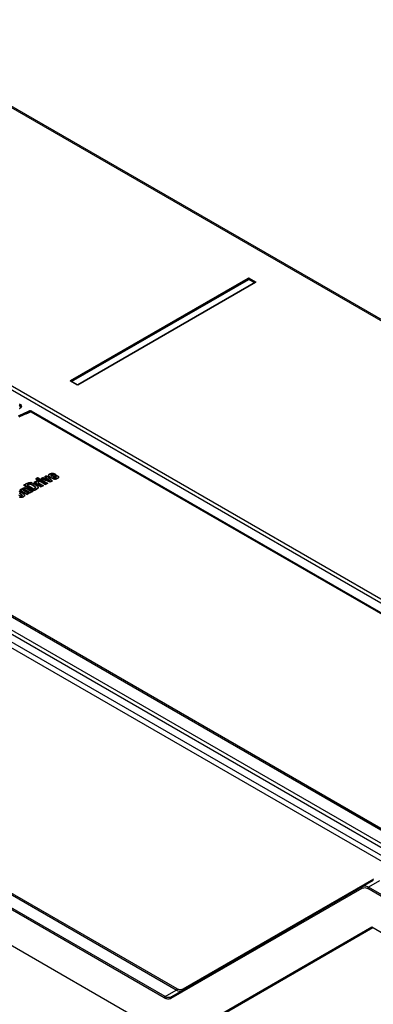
# Model space of a CAD drawing. Header units: inches. Extents: x 0 to 82.7, y 0 to 58.5.
# Tile 74 of 91: x 71.5 to 73.2, y 17 to 21.9. Entities that reach past the tile are written whole.
import ezdxf

# ---------------------------------------------------------------- set-up
doc = ezdxf.new("R2010")
doc.units = ezdxf.units.IN
doc.header["$LTSCALE"] = 4.547244
doc.header["$MEASUREMENT"] = 0
doc.layers.get('0').update_dxf_attribs({"linetype": 'CONTINUOUS'})

msp = doc.modelspace()

# ---------------------------------------------------------------- linework, layer by layer
at = {"color": 7, "linetype": 'CONTINUOUS'}
for p, q in [((70.6508, 21.9306), (75.7324, 18.9968)), ((75.7423, 18.9978), (70.6607, 21.9316)), ((69.4278, 21.2258), (74.6821, 18.1923)), ((69.4462, 21.2351), (74.7008, 18.2015)), ((71.7049, 20.1275), (72.5926, 20.64)), ((71.7063, 20.1254), (72.594, 20.6379)), ((71.7069, 20.1232), (72.594, 20.6353)), ((71.71, 20.122), (72.5953, 20.6331)), ((72.594, 20.6353), (72.594, 20.6379)), ((72.6246, 20.6162), (72.5953, 20.6331)), ((72.5967, 20.6353), (72.5967, 20.6379)), ((72.5967, 20.6379), (72.6283, 20.6196)), ((72.6277, 20.6174), (72.5967, 20.6353)), ((72.5981, 20.64), (72.6297, 20.6217)), ((68.3364, 20.5944), (73.418, 17.6606)), ((73.4515, 17.6795), (68.3696, 20.6135)), ((68.3882, 20.6256), (73.4736, 17.6896)), ((71.741, 20.1061), (72.6287, 20.6186)), ((72.6297, 20.6185), (71.742, 20.106)), ((72.6288, 20.6187), (72.6287, 20.6186)), ((73.4042, 17.6389), (68.3226, 20.5727)), ((71.7365, 20.106), (71.7049, 20.1243)), ((71.7059, 20.1244), (71.7058, 20.1244)), ((71.7375, 20.1061), (71.7059, 20.1244)), ((71.7374, 20.1062), (71.7375, 20.1061)), ((71.741, 20.1061), (71.7411, 20.1062)), ((71.4489, 20.0082), (71.4519, 20.0063)), ((71.4538, 19.9902), (71.4498, 19.988)), ((71.45, 20.0007), (71.4538, 19.9975)), ((71.4538, 19.9975), (71.4538, 19.9975)), ((71.4538, 19.9975), (71.4557, 19.9947)), ((71.4566, 19.9932), (71.4538, 19.9902)), ((71.4557, 19.9947), (71.456, 19.9925)), ((71.458, 19.9932), (71.4561, 19.9911)), ((71.4575, 19.9951), (71.4566, 19.9932)), ((71.4575, 19.9951), (71.4575, 19.9951)), ((71.5007, 19.9754), (71.5024, 19.9762)), ((71.5018, 19.9732), (71.5037, 19.974)), ((71.5051, 19.9705), (71.5034, 19.9698)), ((71.5053, 19.9702), (71.5035, 19.9694)), ((71.5035, 19.9694), (71.5053, 19.9702)), ((71.5037, 19.9713), (71.5037, 19.974)), ((71.5037, 19.9697), (71.5037, 19.9713)), ((71.5068, 19.9713), (71.5051, 19.9705)), ((71.5068, 19.9708), (71.5053, 19.9702)), ((71.5064, 19.9736), (74.326, 18.3457)), ((74.3184, 18.3479), (71.5068, 19.9713)), ((71.5068, 19.9708), (74.3184, 18.3475)), ((71.508, 19.9758), (74.3276, 18.3479)), ((71.5762, 19.6471), (71.5821, 19.6503)), ((71.5762, 19.6459), (71.5821, 19.649)), ((71.5762, 19.6471), (71.5762, 19.6455)), ((71.5866, 19.6388), (71.5762, 19.6471)), ((71.5788, 19.6438), (71.5762, 19.6459)), ((71.5844, 19.6394), (71.5788, 19.6438)), ((71.5821, 19.6503), (71.5851, 19.6517)), ((71.5821, 19.649), (71.5851, 19.6505)), ((71.5851, 19.6505), (71.5884, 19.6475)), ((71.5884, 19.6475), (71.5892, 19.6468)), ((71.5891, 19.6481), (71.5899, 19.6474)), ((71.5892, 19.6468), (71.5944, 19.6421)), ((71.5944, 19.6433), (71.5956, 19.6421)), ((71.5946, 19.6528), (71.5945, 19.654)), ((71.5946, 19.654), (71.5946, 19.6524)), ((71.5956, 19.6512), (71.5946, 19.6528)), ((71.5956, 19.6496), (71.5946, 19.6512)), ((71.5951, 19.655), (71.5961, 19.6556)), ((71.5956, 19.6512), (71.5956, 19.6496)), ((71.5961, 19.6506), (71.5956, 19.6512)), ((71.5981, 19.6477), (71.5956, 19.65)), ((71.5981, 19.6489), (71.5961, 19.6506)), ((71.6013, 19.645), (71.598, 19.6473)), ((71.6014, 19.6466), (71.5981, 19.6489)), ((71.6015, 19.6454), (71.5981, 19.6477)), ((71.601, 19.661), (71.6037, 19.6623)), ((71.6011, 19.6598), (71.6037, 19.6611)), ((71.6053, 19.6442), (71.6014, 19.6466)), ((71.6053, 19.6442), (71.6053, 19.6426)), ((71.606, 19.6553), (71.6059, 19.6544)), ((71.6059, 19.6544), (71.6059, 19.6528)), ((71.6059, 19.6544), (71.6067, 19.6532)), ((71.606, 19.6541), (71.6059, 19.6532)), ((71.6059, 19.6532), (71.6068, 19.652)), ((71.6067, 19.6631), (71.6094, 19.6631)), ((71.6067, 19.6619), (71.6086, 19.6619)), ((71.6067, 19.6532), (71.6082, 19.652)), ((71.6068, 19.652), (71.6084, 19.6508)), ((71.6089, 19.6573), (71.6076, 19.6568)), ((71.6076, 19.6568), (71.6076, 19.6552)), ((71.6089, 19.6561), (71.6076, 19.6556)), ((71.6089, 19.6557), (71.6076, 19.6552)), ((71.6107, 19.6505), (71.6134, 19.652)), ((71.6107, 19.6493), (71.6134, 19.6507)), ((71.6118, 19.6576), (71.6118, 19.656)), ((71.6139, 19.6559), (71.6121, 19.6559)), ((71.6138, 19.6571), (71.6123, 19.657)), ((71.6138, 19.6555), (71.6123, 19.6554)), ((71.6134, 19.652), (71.6161, 19.6534)), ((71.6134, 19.6507), (71.6161, 19.6521)), ((71.6176, 19.6553), (71.6159, 19.6564)), ((71.6176, 19.6541), (71.6159, 19.6552)), ((71.6161, 19.6521), (71.618, 19.653)), ((71.617, 19.6469), (71.6225, 19.6498)), ((71.6179, 19.6462), (71.617, 19.6457)), ((71.6176, 19.6553), (71.6176, 19.6537)), ((71.6188, 19.6547), (71.6176, 19.6553)), ((71.6188, 19.6535), (71.6176, 19.6541)), ((71.6194, 19.647), (71.6179, 19.6462)), ((71.618, 19.653), (71.6188, 19.6535)), ((71.6211, 19.6474), (71.6181, 19.6459)), ((71.62, 19.6625), (71.6183, 19.663)), ((71.6187, 19.6447), (71.6214, 19.643)), ((71.6209, 19.6477), (71.6194, 19.647)), ((71.6236, 19.661), (71.62, 19.6625)), ((71.6226, 19.6486), (71.6209, 19.6477)), ((71.6225, 19.6482), (71.6211, 19.6474)), ((71.6225, 19.6498), (71.6267, 19.6519)), ((71.6281, 19.651), (71.6225, 19.6482)), ((71.6281, 19.6514), (71.6226, 19.6486)), ((71.6267, 19.6519), (71.6281, 19.6526)), ((71.6274, 19.6578), (71.632, 19.6553)), ((71.6318, 19.6533), (71.6281, 19.6514)), ((71.6281, 19.6526), (71.6292, 19.6532)), ((71.632, 19.653), (71.6281, 19.651)), ((71.6291, 19.6487), (71.632, 19.6502)), ((71.6291, 19.6487), (71.6291, 19.6471)), ((71.6304, 19.648), (71.6291, 19.6487)), ((71.6291, 19.6471), (71.6304, 19.6464)), ((71.6292, 19.6532), (71.6313, 19.6542)), ((71.6292, 19.6475), (71.632, 19.649)), ((71.6304, 19.6468), (71.6292, 19.6475)), ((71.6304, 19.6464), (71.6304, 19.648)), ((71.6318, 19.6471), (71.6304, 19.648)), ((71.6323, 19.6455), (71.6304, 19.6468)), ((71.6321, 19.6453), (71.6304, 19.6464)), ((71.6305, 19.6422), (71.632, 19.6427)), ((71.6313, 19.6542), (71.6322, 19.6547)), ((71.6337, 19.6543), (71.6318, 19.6533)), ((71.6319, 19.6565), (71.6337, 19.6555)), ((71.632, 19.6553), (71.6337, 19.6543)), ((71.6337, 19.6539), (71.632, 19.653)), ((71.632, 19.6502), (71.6349, 19.6517)), ((71.632, 19.649), (71.634, 19.65)), ((71.632, 19.6427), (71.6328, 19.6433)), ((71.6322, 19.6547), (71.6337, 19.6555)), ((71.6337, 19.6555), (71.6337, 19.6539)), ((71.634, 19.65), (71.6349, 19.6504)), ((71.6349, 19.6517), (71.6378, 19.6531)), ((71.6349, 19.6504), (71.636, 19.651)), ((71.636, 19.651), (71.6378, 19.6519)), ((71.6378, 19.6531), (71.639, 19.6523)), ((71.6378, 19.6519), (71.639, 19.6512)), ((71.639, 19.6523), (71.6424, 19.6499)), ((71.639, 19.6512), (71.6424, 19.6487)), ((71.6447, 19.6462), (71.6452, 19.6449)), ((71.6452, 19.6449), (71.6454, 19.6438)), ((71.6453, 19.645), (71.6453, 19.6434)), ((71.4719, 19.6053), (71.4801, 19.6098)), ((71.4719, 19.6041), (71.4801, 19.6085)), ((71.4719, 19.6053), (71.4719, 19.6037)), ((71.5206, 19.5771), (71.4719, 19.6053)), ((71.5206, 19.5759), (71.4719, 19.6041)), ((71.4719, 19.6037), (71.5206, 19.5755)), ((71.4801, 19.6098), (71.4841, 19.6119)), ((71.4801, 19.6085), (71.4841, 19.6107)), ((71.4841, 19.6119), (71.4889, 19.6143)), ((71.4841, 19.6107), (71.4889, 19.6131)), ((71.4889, 19.6143), (71.4937, 19.6162)), ((71.4889, 19.6131), (71.4937, 19.615)), ((71.49, 19.6066), (71.4889, 19.606)), ((71.4889, 19.606), (71.5224, 19.5867)), ((71.4901, 19.6054), (71.489, 19.6048)), ((71.489, 19.6048), (71.5224, 19.5855)), ((71.4923, 19.6078), (71.49, 19.6066)), ((71.4923, 19.6062), (71.49, 19.605)), ((71.4923, 19.6066), (71.4901, 19.6054)), ((71.4923, 19.6062), (71.4923, 19.6078)), ((71.4973, 19.6088), (71.4948, 19.6078)), ((71.4975, 19.6085), (71.495, 19.6075)), ((71.4973, 19.6095), (71.4985, 19.6092)), ((71.4999, 19.6092), (71.4973, 19.6088)), ((71.4999, 19.6088), (71.4975, 19.6085)), ((71.4999, 19.6104), (71.4999, 19.6088)), ((71.5021, 19.6103), (71.5004, 19.61)), ((71.5021, 19.6091), (71.5004, 19.6088)), ((71.5021, 19.6087), (71.5004, 19.6083)), ((71.5067, 19.609), (71.5067, 19.6074)), ((71.5101, 19.606), (71.5067, 19.6074)), ((71.5101, 19.6076), (71.508, 19.6085)), ((71.5135, 19.6058), (71.5101, 19.6076)), ((71.5135, 19.6046), (71.5101, 19.6063)), ((71.5168, 19.6023), (71.5101, 19.606)), ((71.5108, 19.6163), (71.516, 19.6143)), ((71.516, 19.6143), (71.5217, 19.6115)), ((71.516, 19.6131), (71.5212, 19.6106)), ((71.5168, 19.604), (71.5168, 19.6023)), ((71.5268, 19.5976), (71.5204, 19.6018)), ((71.5238, 19.5985), (71.5204, 19.6006)), ((71.5227, 19.6189), (71.5282, 19.6219)), ((71.5227, 19.6177), (71.5282, 19.6206)), ((71.5227, 19.6189), (71.5227, 19.6173)), ((71.559, 19.5979), (71.5227, 19.6189)), ((71.559, 19.5967), (71.5227, 19.6177)), ((71.5227, 19.6173), (71.559, 19.5963)), ((71.5237, 19.5981), (71.5268, 19.596)), ((71.5268, 19.5976), (71.5268, 19.596)), ((71.5282, 19.6219), (71.5309, 19.6233)), ((71.5309, 19.6233), (71.5365, 19.62)), ((71.5309, 19.6221), (71.5365, 19.6188)), ((71.5322, 19.6372), (71.5322, 19.6356)), ((71.5402, 19.6326), (71.5322, 19.6372)), ((71.5322, 19.636), (71.5334, 19.6367)), ((71.5402, 19.6314), (71.5322, 19.636)), ((71.5322, 19.6356), (71.5402, 19.631)), ((71.5334, 19.6367), (71.5351, 19.6376)), ((71.5336, 19.638), (71.538, 19.6403)), ((71.535, 19.6241), (71.535, 19.6225)), ((71.5351, 19.6232), (71.535, 19.6241)), ((71.5351, 19.6376), (71.538, 19.6391)), ((71.5356, 19.6248), (71.5361, 19.6255)), ((71.5365, 19.6188), (71.5356, 19.6205)), ((71.5361, 19.6255), (71.5375, 19.6266)), ((71.5367, 19.6273), (71.5374, 19.6278)), ((71.5374, 19.6278), (71.5384, 19.6284)), ((71.5375, 19.6266), (71.5384, 19.6272)), ((71.538, 19.6391), (71.5392, 19.6397)), ((71.5384, 19.6284), (71.5483, 19.6227)), ((71.5384, 19.6272), (71.5483, 19.6215)), ((71.5392, 19.6397), (71.5409, 19.6406)), ((71.5402, 19.6326), (71.5402, 19.631)), ((71.5422, 19.6325), (71.5402, 19.6314)), ((71.5409, 19.6418), (71.5489, 19.6372)), ((71.5409, 19.6406), (71.5489, 19.636)), ((71.5431, 19.6329), (71.5422, 19.6325)), ((71.5429, 19.5955), (71.5432, 19.5944)), ((71.5477, 19.6366), (71.5431, 19.6341)), ((71.5433, 19.5919), (71.5433, 19.5935)), ((71.5437, 19.6182), (71.5437, 19.6166)), ((71.5441, 19.6171), (71.5437, 19.6182)), ((71.5442, 19.6303), (71.547, 19.6319)), ((71.5442, 19.6291), (71.5471, 19.6307)), ((71.5442, 19.6303), (71.5442, 19.6287)), ((71.5805, 19.6093), (71.5442, 19.6303)), ((71.5805, 19.6081), (71.5442, 19.6291)), ((71.5442, 19.6287), (71.5805, 19.6077)), ((71.5442, 19.6177), (71.5446, 19.6173)), ((71.5472, 19.6205), (71.545, 19.6192)), ((71.545, 19.6151), (71.5476, 19.6131)), ((71.547, 19.6219), (71.5451, 19.6208)), ((71.547, 19.6207), (71.5451, 19.6196)), ((71.547, 19.6319), (71.5501, 19.6335)), ((71.5483, 19.6227), (71.547, 19.6219)), ((71.547, 19.6219), (71.547, 19.6203)), ((71.5483, 19.6215), (71.547, 19.6207)), ((71.5483, 19.6211), (71.5472, 19.6205)), ((71.5476, 19.6131), (71.5508, 19.611)), ((71.5483, 19.6227), (71.5483, 19.6211)), ((71.5489, 19.6372), (71.5489, 19.6356)), ((71.5501, 19.6335), (71.5528, 19.6349)), ((71.5507, 19.6326), (71.5528, 19.6337)), ((71.5508, 19.6122), (71.5677, 19.6025)), ((71.5508, 19.611), (71.5677, 19.6013)), ((71.5528, 19.6349), (71.5892, 19.6139)), ((71.5528, 19.6337), (71.5892, 19.6127)), ((71.5576, 19.6374), (71.5606, 19.6389)), ((71.5576, 19.6362), (71.5606, 19.6378)), ((71.5576, 19.6374), (71.5576, 19.6358)), ((71.559, 19.6369), (71.5576, 19.6374)), ((71.5637, 19.634), (71.5576, 19.6362)), ((71.5619, 19.5994), (71.559, 19.5979)), ((71.559, 19.5979), (71.559, 19.5963)), ((71.5606, 19.6389), (71.5636, 19.6406)), ((71.5606, 19.6378), (71.5637, 19.6394)), ((71.5666, 19.6019), (71.5619, 19.5994)), ((71.5636, 19.6406), (71.5666, 19.6421)), ((71.5637, 19.6394), (71.5667, 19.6409)), ((71.5726, 19.6307), (71.5637, 19.634)), ((71.5667, 19.6409), (71.5725, 19.6385)), ((71.5677, 19.6025), (71.5677, 19.6009)), ((71.5725, 19.6385), (71.578, 19.636)), ((71.5876, 19.6252), (71.5726, 19.6307)), ((71.578, 19.6372), (71.5793, 19.6367)), ((71.578, 19.636), (71.5879, 19.6318)), ((71.5834, 19.6108), (71.5805, 19.6093)), ((71.5805, 19.6093), (71.5805, 19.6077)), ((71.588, 19.6133), (71.5834, 19.6108)), ((71.586, 19.638), (71.5844, 19.6394)), ((71.5844, 19.6389), (71.5858, 19.6378)), ((71.5926, 19.6328), (71.586, 19.638)), ((71.593, 19.6232), (71.5876, 19.6252)), ((71.5879, 19.6318), (71.5894, 19.6312)), ((71.5883, 19.6328), (71.5894, 19.6324)), ((71.5892, 19.6139), (71.5892, 19.6123)), ((71.5894, 19.6312), (71.5985, 19.6272)), ((71.596, 19.6313), (71.5926, 19.634)), ((71.5954, 19.6306), (71.5926, 19.6328)), ((71.5926, 19.6324), (71.5952, 19.6303)), ((71.6026, 19.6197), (71.593, 19.6232)), ((71.5944, 19.6421), (71.5951, 19.6414)), ((71.5951, 19.6414), (71.5996, 19.6372)), ((71.5975, 19.6289), (71.5954, 19.6306)), ((71.5975, 19.6289), (71.6008, 19.6275)), ((71.6008, 19.6263), (71.5975, 19.6289)), ((71.5985, 19.6272), (71.6008, 19.6263)), ((71.5996, 19.6372), (71.6036, 19.6336)), ((71.6037, 19.6215), (71.6025, 19.6209)), ((71.6025, 19.6209), (71.6025, 19.6193)), ((71.604, 19.6201), (71.6025, 19.6193)), ((71.6038, 19.6204), (71.6026, 19.6197)), ((71.6036, 19.6336), (71.6051, 19.6322)), ((71.606, 19.6226), (71.6037, 19.6215)), ((71.606, 19.6215), (71.6038, 19.6204)), ((71.606, 19.6211), (71.604, 19.6201)), ((71.6051, 19.6322), (71.6093, 19.6284)), ((71.6129, 19.6263), (71.606, 19.6226)), ((71.6129, 19.6251), (71.606, 19.6215)), ((71.6129, 19.6247), (71.606, 19.6211)), ((71.6093, 19.6284), (71.6101, 19.6276)), ((71.6101, 19.6276), (71.6129, 19.6251)), ((71.6105, 19.6285), (71.6129, 19.6263)), ((71.6168, 19.6368), (71.611, 19.6395)), ((71.6129, 19.6263), (71.6129, 19.6247)), ((71.6209, 19.6353), (71.6168, 19.6368)), ((71.6209, 19.6369), (71.6251, 19.6359)), ((71.6251, 19.6343), (71.6209, 19.6353)), ((71.6243, 19.6418), (71.6271, 19.6415)), ((71.6251, 19.6359), (71.6251, 19.6343)), ((71.6273, 19.6358), (71.6251, 19.6359)), ((71.6274, 19.6342), (71.6251, 19.6343)), ((71.6306, 19.636), (71.6273, 19.6358)), ((71.63, 19.6347), (71.6273, 19.6346)), ((71.6306, 19.6344), (71.6274, 19.6342)), ((71.6305, 19.641), (71.632, 19.6415)), ((71.6396, 19.6374), (71.635, 19.6355)), ((71.6427, 19.6409), (71.6396, 19.639)), ((71.6427, 19.6397), (71.6396, 19.6378)), ((71.6426, 19.6393), (71.6396, 19.6374)), ((71.6396, 19.639), (71.6396, 19.6374)), ((71.4458, 19.5562), (71.4515, 19.553)), ((71.4526, 19.5709), (71.4482, 19.5724)), ((71.4546, 19.5607), (71.4497, 19.5635)), ((71.4546, 19.5595), (71.4497, 19.5623)), ((71.4546, 19.5591), (71.4497, 19.5619)), ((71.4497, 19.5528), (71.4533, 19.5509)), ((71.4514, 19.58), (71.4514, 19.5784)), ((71.4878, 19.559), (71.4514, 19.58)), ((71.4514, 19.5784), (71.4878, 19.5574)), ((71.4515, 19.5788), (71.4542, 19.5803)), ((71.4878, 19.5578), (71.4515, 19.5788)), ((71.4515, 19.553), (71.454, 19.5518)), ((71.4521, 19.5699), (71.4566, 19.5679)), ((71.4533, 19.5509), (71.4571, 19.5495)), ((71.454, 19.5518), (71.4571, 19.5507)), ((71.4542, 19.5803), (71.4569, 19.5819)), ((71.4546, 19.5591), (71.4546, 19.5607)), ((71.4546, 19.5607), (71.4584, 19.5584)), ((71.4582, 19.5573), (71.4546, 19.5595)), ((71.4573, 19.5575), (71.4546, 19.5591)), ((71.4613, 19.5553), (71.4582, 19.5573)), ((71.4584, 19.5584), (71.4616, 19.5565)), ((71.4597, 19.5846), (71.4631, 19.5826)), ((71.4597, 19.5834), (71.4631, 19.5814)), ((71.4632, 19.5449), (71.4599, 19.5441)), ((71.4599, 19.5441), (71.4599, 19.5425)), ((71.4605, 19.5509), (71.462, 19.5514)), ((71.4605, 19.5497), (71.462, 19.5502)), ((71.4636, 19.5532), (71.4613, 19.5553)), ((71.4627, 19.5538), (71.4613, 19.5549)), ((71.4616, 19.5565), (71.4627, 19.5556)), ((71.462, 19.5514), (71.4632, 19.5524)), ((71.4627, 19.5556), (71.4636, 19.5544)), ((71.463, 19.5836), (71.4633, 19.5855)), ((71.4631, 19.5826), (71.463, 19.5836)), ((71.463, 19.5836), (71.463, 19.582)), ((71.4632, 19.5524), (71.4638, 19.5536)), ((71.4664, 19.5462), (71.4632, 19.5449)), ((71.4664, 19.545), (71.4632, 19.5437)), ((71.4664, 19.5445), (71.4632, 19.5433)), ((71.4636, 19.5544), (71.4636, 19.5528)), ((71.4639, 19.5536), (71.4636, 19.5544)), ((71.4646, 19.5867), (71.4658, 19.5878)), ((71.4653, 19.5885), (71.467, 19.5897)), ((71.4658, 19.5878), (71.467, 19.5885)), ((71.4696, 19.5477), (71.4664, 19.5462)), ((71.4696, 19.5461), (71.4664, 19.5445)), ((71.467, 19.5897), (71.4693, 19.5908)), ((71.467, 19.5885), (71.4693, 19.5896)), ((71.4687, 19.5822), (71.4685, 19.5813)), ((71.4685, 19.5813), (71.4685, 19.5797)), ((71.4687, 19.581), (71.4685, 19.5801)), ((71.4685, 19.5801), (71.4693, 19.5787)), ((71.4693, 19.5787), (71.471, 19.5774)), ((71.4696, 19.5477), (71.4696, 19.5461)), ((71.4699, 19.5601), (71.4731, 19.5574)), ((71.4711, 19.584), (71.4701, 19.5836)), ((71.4701, 19.5836), (71.4701, 19.582)), ((71.472, 19.583), (71.4701, 19.5824)), ((71.472, 19.5826), (71.4701, 19.582)), ((71.4702, 19.5801), (71.4706, 19.5804)), ((71.4733, 19.5772), (71.4711, 19.5782)), ((71.4741, 19.5831), (71.472, 19.583)), ((71.4742, 19.5827), (71.472, 19.5826)), ((71.4733, 19.5772), (71.4964, 19.5638)), ((71.4733, 19.576), (71.4964, 19.5626)), ((71.4751, 19.5548), (71.4755, 19.5539)), ((71.4755, 19.5551), (71.4756, 19.5545)), ((71.4755, 19.5528), (71.4755, 19.5545)), ((71.4782, 19.5828), (71.4769, 19.5835)), ((71.4782, 19.5828), (71.4782, 19.5812)), ((71.4806, 19.5814), (71.4782, 19.5828)), ((71.4806, 19.5802), (71.4782, 19.5816)), ((71.4806, 19.5798), (71.4782, 19.5812)), ((71.4824, 19.5898), (71.4786, 19.5912)), ((71.4789, 19.5898), (71.4828, 19.5885)), ((71.4806, 19.5814), (71.4806, 19.5798)), ((71.5039, 19.568), (71.4806, 19.5814)), ((71.5039, 19.5668), (71.4806, 19.5802)), ((71.4806, 19.5798), (71.5039, 19.5664)), ((71.4865, 19.5878), (71.4824, 19.5898)), ((71.4865, 19.5878), (71.5126, 19.5727)), ((71.4865, 19.5866), (71.5126, 19.5715)), ((71.4878, 19.559), (71.4878, 19.5574)), ((71.4954, 19.5632), (71.4907, 19.5606)), ((71.4964, 19.5626), (71.4907, 19.5594)), ((71.4964, 19.5622), (71.4907, 19.559)), ((71.4964, 19.5638), (71.4964, 19.5622)), ((71.5039, 19.568), (71.5039, 19.5664)), ((71.5115, 19.5721), (71.5068, 19.5695)), ((71.5126, 19.5715), (71.5068, 19.5684)), ((71.5126, 19.5711), (71.5068, 19.5679)), ((71.5126, 19.5727), (71.5126, 19.5711)), ((71.5259, 19.5799), (71.5206, 19.5771)), ((71.5259, 19.5788), (71.5206, 19.5759)), ((71.5259, 19.5784), (71.5206, 19.5755)), ((71.5206, 19.5771), (71.5206, 19.5755)), ((71.5224, 19.5867), (71.5247, 19.588)), ((71.5224, 19.5855), (71.5247, 19.5868)), ((71.5247, 19.588), (71.5259, 19.5886)), ((71.5247, 19.5868), (71.5259, 19.5874)), ((71.5311, 19.5829), (71.5259, 19.5799)), ((71.5311, 19.5817), (71.5259, 19.5788)), ((71.5302, 19.5808), (71.5259, 19.5784)), ((71.5297, 19.5913), (71.5302, 19.592)), ((71.5302, 19.592), (71.5304, 19.593)), ((71.5311, 19.5812), (71.5302, 19.5808)), ((71.5304, 19.593), (71.5304, 19.5914)), ((71.5364, 19.5857), (71.5311, 19.5829)), ((71.5349, 19.5837), (71.5311, 19.5817)), ((71.535, 19.5834), (71.5311, 19.5812)), ((71.5364, 19.5845), (71.5349, 19.5837)), ((71.5364, 19.5841), (71.535, 19.5834)), ((71.5364, 19.5841), (71.5364, 19.5857)), ((71.4632, 19.5437), (71.4599, 19.5429)), ((71.4632, 19.5433), (71.4599, 19.5425)), ((72.1776, 17.0471), (68.0171, 19.4491)), ((72.1734, 17.0406), (68.013, 19.4426)), ((73.3854, 17.804), (70.5658, 19.4318)), ((73.3865, 17.8042), (70.5669, 19.432)), ((73.3886, 17.8108), (70.5769, 19.4342)), ((72.2225, 16.8325), (67.9841, 19.2795)), ((72.233, 17.0792), (71.2179, 17.6653)), ((72.2372, 17.0857), (71.222, 17.6718)), ((73.2174, 17.6275), (72.2091, 17.0454)), ((73.2186, 17.6343), (72.2654, 17.084)), ((73.2489, 17.6257), (73.1934, 17.5937)), ((72.2079, 17.0386), (73.1611, 17.5889)), ((73.5391, 17.3852), (73.1893, 17.5872)), ((73.5433, 17.3917), (73.1934, 17.5937)), ((72.233, 16.8318), (73.2096, 17.3957)), ((72.2649, 16.8437), (73.2152, 17.3924)), ((73.2096, 17.3957), (73.5214, 17.2157)), ((72.1776, 17.0471), (72.233, 17.0792))]:
    msp.add_line(p, q, dxfattribs=at)
for points in [[(72.594, 20.6379), (72.5937, 20.6387), (72.5932, 20.6394), (72.5926, 20.64)], [(72.5967, 20.6379), (72.5958, 20.6383), (72.5948, 20.6383), (72.594, 20.6379)], [(72.5953, 20.6355), (72.5948, 20.6355), (72.5944, 20.6354), (72.594, 20.6353)], [(72.5953, 20.6331), (72.5948, 20.6336), (72.5945, 20.634), (72.594, 20.6353)], [(72.5967, 20.6353), (72.5963, 20.6354), (72.5958, 20.6355), (72.5953, 20.6355)], [(72.5967, 20.6353), (72.5963, 20.6343), (72.5958, 20.6335), (72.5953, 20.6331)], [(72.5967, 20.6379), (72.597, 20.6387), (72.5974, 20.6394), (72.5981, 20.64)], [(72.6283, 20.6196), (72.6286, 20.6204), (72.6291, 20.6212), (72.6297, 20.6217)], [(72.6289, 20.6187), (72.6289, 20.6192), (72.6283, 20.6196)], [(72.629, 20.6188), (72.629, 20.6188), (72.6289, 20.6187), (72.6287, 20.6186)], [(72.6297, 20.6185), (72.6291, 20.6187), (72.6288, 20.6187)], [(71.7063, 20.1254), (71.706, 20.1262), (71.7055, 20.1269), (71.7049, 20.1275)], [(71.7058, 20.1244), (71.7055, 20.1245), (71.7049, 20.1243)], [(71.7059, 20.1244), (71.7057, 20.1245), (71.7056, 20.1246)], [(71.7057, 20.1245), (71.7057, 20.1249), (71.7063, 20.1254)], [(71.7365, 20.106), (71.7372, 20.1062), (71.7374, 20.1062)], [(71.741, 20.1061), (71.7399, 20.1058), (71.7385, 20.1058), (71.7375, 20.1061)], [(71.7411, 20.1062), (71.7414, 20.1062), (71.742, 20.106)], [(71.5037, 19.974), (71.5035, 19.9749), (71.503, 19.9756), (71.5024, 19.9762)], [(71.5064, 19.9736), (71.5055, 19.9741), (71.5045, 19.9742), (71.5037, 19.974)], [(71.508, 19.9758), (71.5073, 19.9753), (71.5067, 19.9745), (71.5064, 19.9736)], [(71.617, 19.6469), (71.6175, 19.6466), (71.6181, 19.6462), (71.6187, 19.6459)], [(71.617, 19.6457), (71.6175, 19.6454), (71.6181, 19.645), (71.6187, 19.6447)]]:
    msp.add_lwpolyline(points, dxfattribs=at)
for centre, radius, start, end in [((71.4401, 20.0115), 0.026, 293.6195, 298.6345), ((71.4467, 19.9923), 0.00978, 1.9247, 14.4868), ((71.4503, 19.997), 0.0074, 345.1684, 0.9892), ((71.4495, 19.9995), 0.0106, 323.6428, 329.9903), ((71.4504, 19.9989), 0.00952, 330.0086, 335.924), ((73.2457, 15.9926), 4.3483, 113.6599, 114.4897), ((73.2563, 15.9718), 4.3691, 113.676, 114.5019), ((73.2568, 15.9799), 4.3582, 113.7245, 114.5386), ((73.2565, 15.9802), 4.3574, 113.7215, 114.5357), ((71.6501, 19.7214), 0.0906, 237.4256, 239.3843), ((71.654, 19.7278), 0.0978, 237.5087, 239.3748), ((71.6705, 19.7555), 0.1304, 239.3302, 240.0142), ((71.6452, 19.7131), 0.0806, 239.4166, 240.375), ((71.6759, 19.7662), 0.1409, 239.9464, 241.8218), ((71.6538, 19.7255), 0.0957, 239.5607, 240.5717), ((71.685, 19.7805), 0.1593, 239.993, 240.5255), ((71.6079, 19.6503), 0.0117, 82.435, 86.8919), ((71.6418, 19.6031), 0.0565, 115.3725, 117.1182), ((71.6343, 19.6191), 0.0388, 113.4713, 115.3448), ((71.655, 19.7088), 0.0727, 239.9669, 242.1728), ((71.6528, 19.7045), 0.0678, 242.1953, 244.2655), ((71.5742, 19.559), 0.1133, 63.092, 64.1684), ((71.5716, 19.5541), 0.1188, 60.7578, 63.038), ((71.5391, 19.4959), 0.1855, 59.9651, 60.7758), ((71.5052, 19.5799), 0.037, 100.2015, 108.0655), ((71.502, 19.5903), 0.0275, 75.2855, 80.1974), ((71.5021, 19.5894), 0.0272, 75.911, 80.2247), ((71.4939, 19.5751), 0.0363, 67.009, 69.3554), ((71.4855, 19.5541), 0.0578, 64.7854, 68.5015), ((71.5009, 19.5848), 0.0319, 71.8218, 75.8841), ((71.5006, 19.585), 0.0329, 71.8915, 75.292), ((71.4893, 19.5517), 0.0669, 66.4436, 71.1739), ((71.4562, 19.4991), 0.1211, 59.9461, 61.7823), ((71.462, 19.5083), 0.1092, 59.8423, 61.8669), ((71.4333, 19.4591), 0.1672, 58.6155, 60.0411), ((71.4337, 19.4581), 0.1665, 58.583, 60.0435), ((71.441, 19.4707), 0.1523, 58.5527, 60.1128), ((71.4638, 19.5072), 0.1089, 56.5835, 58.6137), ((71.4641, 19.5008), 0.1238, 61.1277, 62.5313), ((71.4637, 19.5015), 0.1243, 60.7945, 62.1887), ((71.4708, 19.513), 0.1099, 59.749, 61.1253), ((71.4833, 19.5376), 0.0732, 53.5061, 56.4076), ((71.4539, 19.484), 0.1444, 59.9894, 60.8036), ((71.4543, 19.4845), 0.1437, 58.306, 60.042), ((71.4696, 19.5087), 0.1142, 55.9564, 60.3132), ((72.1415, 18.4697), 1.3041, 117.9162, 118.0526), ((71.4741, 19.5165), 0.1062, 56.5186, 58.3075), ((71.5262, 19.5913), 0.00431, 7.4982, 28.7139), ((71.4613, 19.7711), 0.1515, 297.9078, 298.511), ((71.4878, 19.5372), 0.0813, 54.7276, 56.5072), ((71.4961, 19.5491), 0.0668, 53.3575, 54.7066), ((71.5042, 19.5599), 0.0534, 51.6392, 53.3819), ((71.5103, 19.5676), 0.0435, 50.6043, 51.6069), ((71.5134, 19.5714), 0.0386, 49.5469, 50.6036), ((71.5797, 19.5612), 0.0895, 117.1003, 117.7739), ((71.5171, 19.5757), 0.0329, 47.2848, 49.5751), ((71.5666, 19.5868), 0.0608, 115.1167, 117.1603), ((71.5113, 19.6931), 0.067, 295.5196, 297.2045), ((72.1518, 18.4813), 1.3022, 117.8672, 118.0107), ((71.4967, 19.7218), 0.0993, 297.1684, 297.8941), ((71.5305, 19.5876), 0.0141, 28.5302, 32.1342), ((73.0581, 16.7655), 3.2427, 117.7377, 117.8528), ((71.5386, 19.5935), 0.00471, 342.2338, 10.4699), ((72.4783, 17.8682), 1.9933, 117.7336, 117.8508), ((71.6133, 19.5149), 0.1382, 117.7781, 118.2963), ((72.1816, 18.4398), 1.3134, 118.1522, 118.2948), ((73.1044, 16.7137), 3.2707, 118.0235, 118.1379), ((71.6426, 19.4619), 0.1593, 118.0605, 118.5077), ((72.1921, 18.458), 1.3022, 117.8672, 118.0107), ((73.0984, 16.7422), 3.2427, 117.7377, 117.8528), ((71.6536, 19.4916), 0.1382, 117.7781, 118.2963), ((71.674, 19.7611), 0.137, 240.5176, 241.5024), ((71.6612, 19.7386), 0.1107, 240.5781, 241.7366), ((71.6648, 19.7442), 0.1177, 241.5001, 242.8133), ((71.6752, 19.7648), 0.1404, 241.7607, 243.2784), ((71.6637, 19.7437), 0.1154, 241.8667, 242.821), ((71.6567, 19.7299), 0.0999, 242.8134, 243.7811), ((71.6321, 19.6742), 0.0401, 250.2557, 259.94), ((71.6276, 19.6586), 0.024, 264.2046, 269.3148), ((71.6269, 19.6617), 0.0259, 278.2091, 284.8957), ((71.627, 19.6599), 0.0258, 278.1959, 288.1741), ((71.4401, 19.5388), 0.0333, 68.8675, 72.0385), ((71.1875, 20.0532), 0.5418, 299.1547, 299.4874), ((71.4248, 19.5033), 0.0731, 63.3749, 67.5725), ((71.656, 19.2247), 0.4099, 119.0483, 119.4875), ((71.4041, 19.4612), 0.1189, 62.7528, 63.8311), ((71.5273, 19.4563), 0.145, 117.8194, 119.0515), ((72.107, 18.4084), 1.3415, 118.8534, 118.9872), ((71.4198, 19.4956), 0.0724, 56.7776, 58.8459), ((71.415, 19.484), 0.0947, 60.8088, 63.348), ((71.4139, 19.4801), 0.0977, 61.2681, 62.7601), ((71.4009, 19.4668), 0.1068, 55.5647, 56.7371), ((71.422, 19.4949), 0.0807, 59.5409, 61.2685), ((71.3992, 19.4555), 0.1273, 59.9821, 60.8644), ((71.4072, 19.4689), 0.1117, 58.2759, 60.0736), ((71.4245, 19.4966), 0.0781, 58.3034, 60.487), ((71.4706, 19.5826), 0.00792, 131.9838, 138.572), ((71.418, 19.4861), 0.0904, 55.8625, 58.2819), ((71.426, 19.4993), 0.076, 56.4775, 58.239), ((71.4522, 19.5769), 0.0349, 294.0223, 299.7663), ((71.4367, 19.5155), 0.0565, 53.8601, 56.4995), ((71.4312, 19.5055), 0.0669, 54.7502, 55.9758), ((71.47, 19.5591), 0.0321, 63.1594, 66.5372), ((71.4689, 19.557), 0.0344, 59.2531, 63.1173), ((71.3946, 19.7328), 0.1972, 298.1939, 299.1478), ((72.1473, 18.3785), 1.3509, 119.0849, 119.2248), ((71.649, 19.2884), 0.3149, 118.9855, 119.2082), ((71.4311, 19.7064), 0.1564, 297.754, 298.9528), ((72.155, 18.3925), 1.3424, 118.8752, 119.0157), ((71.637, 19.3461), 0.2585, 118.7775, 119.0496)]:
    msp.add_arc(centre, radius, start, end, dxfattribs=at)
for centre, major_axis, ratio, start_param, end_param in [((72.5386, 14.3694), (19.1319, -16.037), 0.139118, 1.736447, 1.736873), ((72.2443, 14.5393), (12.4142, -12.4109), 0.184469, 1.805099, 1.805413), ((72.2443, 14.5393), (12.4142, -12.4109), 0.184469, 1.804679, 1.805035), ((70.6336, 15.4693), (20.3606, -7.5934), 0.19458, 1.595754, 1.597957), ((70.6336, 15.4693), (20.3678, -7.5961), 0.19458, 7.878956, 7.881092), ((70.1794, 15.7316), (29.1262, -12.5758), 0.130505, 1.579122, 1.579512), ((70.1794, 15.7316), (29.1262, -12.5758), 0.130505, 1.578768, 1.579079), ((72.5386, 14.3694), (19.1319, -16.037), 0.139118, 1.736022, 1.736375), ((72.5386, 14.3694), (19.1387, -16.0428), 0.139118, 1.736004, 1.736316), ((70.1794, 15.7316), (29.1262, -12.5758), 0.130505, 1.578453, 1.578732), ((72.2443, 14.5393), (12.4142, -12.4109), 0.184469, 1.8034, 1.80458), ((72.5386, 14.3694), (19.1387, -16.0428), 0.139118, 1.735578, 1.735826)]:
    msp.add_ellipse(centre, major_axis=major_axis, ratio=ratio, start_param=start_param, end_param=end_param, dxfattribs=at)
for points in [[(72.5926, 20.64), (72.5942, 20.6409), (72.5965, 20.6409), (72.5981, 20.64)], [(71.742, 20.106), (71.7404, 20.1052), (71.7382, 20.1052), (71.7365, 20.106)], [(71.4478, 20.0039), (71.4492, 20.0032), (71.4508, 20.0025), (71.4519, 20.0012)], [(71.4561, 19.9911), (71.455, 19.9902), (71.4538, 19.9894), (71.4526, 19.9887)], [(71.4534, 19.9998), (71.4546, 19.9983), (71.4556, 19.9966), (71.4561, 19.9948)], [(71.5024, 19.9762), (71.5041, 19.9769), (71.5063, 19.9767), (71.508, 19.9758)], [(71.5952, 19.6562), (71.596, 19.6575), (71.5971, 19.6588), (71.5985, 19.6595)], [(71.5953, 19.655), (71.596, 19.6563), (71.5971, 19.6576), (71.5985, 19.6583)], [(71.6096, 19.6636), (71.6116, 19.6639), (71.6136, 19.6641), (71.6155, 19.6636)], [(71.6096, 19.6624), (71.6116, 19.6627), (71.6136, 19.6629), (71.6155, 19.6624)], [(71.6176, 19.6537), (71.6164, 19.6544), (71.6152, 19.6554), (71.6138, 19.6555)], [(71.6183, 19.6618), (71.6215, 19.6608), (71.6245, 19.6594), (71.6274, 19.6578)], [(71.4923, 19.6078), (71.4938, 19.6086), (71.4955, 19.6099), (71.4973, 19.6095)], [(71.4937, 19.6162), (71.4953, 19.6168), (71.497, 19.6172), (71.4986, 19.6175)], [(71.4986, 19.6175), (71.5013, 19.6179), (71.504, 19.6178), (71.5067, 19.6173)], [(71.4986, 19.6163), (71.5013, 19.6167), (71.504, 19.6166), (71.5067, 19.6161)], [(71.5067, 19.609), (71.5052, 19.6096), (71.5037, 19.6103), (71.5021, 19.6103)], [(71.5067, 19.6078), (71.5052, 19.6084), (71.5037, 19.6091), (71.5021, 19.6091)], [(71.5067, 19.6074), (71.5052, 19.608), (71.5037, 19.6087), (71.5021, 19.6087)], [(71.5335, 19.6033), (71.5355, 19.6019), (71.5376, 19.6005), (71.5393, 19.5988)], [(71.5356, 19.6205), (71.535, 19.6218), (71.5348, 19.6236), (71.5356, 19.6248)], [(71.5393, 19.5988), (71.5405, 19.5977), (71.5416, 19.5964), (71.5425, 19.5951)], [(71.5429, 19.5955), (71.5422, 19.5972), (71.5408, 19.5986), (71.5394, 19.5999)], [(71.5429, 19.5943), (71.5438, 19.5921), (71.5426, 19.5892), (71.5409, 19.5876)], [(71.5508, 19.6122), (71.5484, 19.6136), (71.5456, 19.6148), (71.5441, 19.6171)], [(71.6186, 19.6365), (71.6164, 19.6373), (71.6142, 19.6383), (71.6121, 19.6394)], [(71.6126, 19.6403), (71.6152, 19.639), (71.618, 19.6378), (71.6209, 19.6369)], [(71.6348, 19.6358), (71.6332, 19.6353), (71.6316, 19.6349), (71.63, 19.6347)], [(71.6396, 19.639), (71.6377, 19.6381), (71.6357, 19.6372), (71.6336, 19.6367)], [(71.6396, 19.6378), (71.6381, 19.637), (71.6364, 19.6363), (71.6348, 19.6358)], [(71.4599, 19.5441), (71.4579, 19.5438), (71.4558, 19.5436), (71.4539, 19.5441)], [(71.4755, 19.5545), (71.4755, 19.5515), (71.4722, 19.5492), (71.4696, 19.5477)], [(71.4737, 19.5491), (71.4725, 19.5479), (71.4711, 19.547), (71.4696, 19.5461)], [(71.4731, 19.5489), (71.472, 19.548), (71.4708, 19.5472), (71.4696, 19.5465)], [(71.4743, 19.5574), (71.4731, 19.5589), (71.4716, 19.5601), (71.47, 19.5612)], [(71.4769, 19.5835), (71.4752, 19.5843), (71.473, 19.5845), (71.4711, 19.584)], [(71.4755, 19.5539), (71.4758, 19.5521), (71.4745, 19.5502), (71.4731, 19.5489)], [(71.4782, 19.5816), (71.4769, 19.5823), (71.4756, 19.5829), (71.4741, 19.5831)], [(71.4782, 19.5812), (71.4769, 19.5819), (71.4756, 19.5825), (71.4742, 19.5827)], [(71.5259, 19.5886), (71.5273, 19.5894), (71.5287, 19.5902), (71.5297, 19.5913)], [(71.5259, 19.5874), (71.5274, 19.5882), (71.5298, 19.5887), (71.5299, 19.5903)], [(71.5411, 19.589), (71.5397, 19.5877), (71.538, 19.5866), (71.5364, 19.5857)], [(71.5409, 19.5876), (71.5395, 19.5864), (71.538, 19.5854), (71.5364, 19.5845)], [(71.5411, 19.5874), (71.5397, 19.5861), (71.538, 19.585), (71.5364, 19.5841)], [(71.4599, 19.5429), (71.4579, 19.5426), (71.4558, 19.5424), (71.4539, 19.5429)], [(71.4599, 19.5425), (71.4579, 19.5422), (71.4558, 19.542), (71.4539, 19.5425)], [(73.1611, 17.5889), (73.1637, 17.5904), (73.1667, 17.5914), (73.1697, 17.5918)], [(73.1697, 17.5918), (73.1729, 17.5922), (73.1762, 17.592), (73.1794, 17.5912)], [(73.1794, 17.5912), (73.1828, 17.5904), (73.1862, 17.589), (73.1893, 17.5872)], [(73.1934, 17.5937), (73.1917, 17.5927), (73.1892, 17.5902), (73.1903, 17.5885)], [(72.7802, 17.1477), (72.7807, 17.1449), (72.7797, 17.141), (72.7772, 17.1395)], [(72.2372, 17.0857), (72.2369, 17.0837), (72.2357, 17.0801), (72.2338, 17.0807)], [(72.2567, 17.0811), (72.2501, 17.0803), (72.243, 17.0824), (72.2372, 17.0857)], [(72.2654, 17.084), (72.2627, 17.0825), (72.2597, 17.0815), (72.2567, 17.0811)], [(72.1776, 17.0471), (72.1758, 17.0461), (72.1733, 17.0436), (72.1745, 17.0419)]]:
    msp.add_open_spline(points, degree=3, dxfattribs=at)
for points, knots in [([(72.6297, 20.6217), (72.6302, 20.6214), (72.6311, 20.6201), (72.6302, 20.6189), (72.6297, 20.6185)], [0, 0, 0, 0, 0.500089, 1, 1, 1, 1]), ([(71.7049, 20.1243), (71.7044, 20.1246), (71.7035, 20.1259), (71.7044, 20.1272), (71.7049, 20.1275)], [0, 0, 0, 0, 0.500089, 1, 1, 1, 1]), ([(71.4505, 20.0104), (71.4537, 20.0086), (71.4592, 20.0048), (71.4602, 19.9975), (71.4591, 19.995)], [0, 0, 0, 0, 0.577382, 1, 1, 1, 1]), ([(71.4519, 20.0063), (71.4528, 20.0057), (71.4556, 20.0033), (71.4577, 19.9997), (71.4577, 19.9971)], [0, 0, 0, 0, 0.29677, 1, 1, 1, 1]), ([(71.4519, 20.0012), (71.4521, 20.001), (71.4524, 20.0005), (71.4526, 19.9999), (71.4527, 19.9996)], [0, 0, 0, 0, 0.499752, 1, 1, 1, 1]), ([(71.4536, 19.9974), (71.4535, 19.9976), (71.4536, 19.9983), (71.454, 19.9987), (71.4543, 19.999)], [0, 0, 0, 0, 0.371797, 1, 1, 1, 1]), ([(71.5956, 19.65), (71.5952, 19.6505), (71.5945, 19.6515), (71.5944, 19.6528), (71.5947, 19.6533)], [0, 0, 0, 0, 0.539012, 1, 1, 1, 1]), ([(71.5945, 19.654), (71.5945, 19.6542), (71.5946, 19.6546), (71.5949, 19.6549), (71.5951, 19.655)], [0, 0, 0, 0, 0.460359, 1, 1, 1, 1]), ([(71.5947, 19.6533), (71.5948, 19.6535), (71.5952, 19.654), (71.5958, 19.6543), (71.5961, 19.6544)], [0, 0, 0, 0, 0.427704, 1, 1, 1, 1]), ([(71.598, 19.6473), (71.5976, 19.6477), (71.5967, 19.6484), (71.5959, 19.6492), (71.5956, 19.6496)], [0, 0, 0, 0, 0.520882, 1, 1, 1, 1]), ([(71.5985, 19.6595), (71.5989, 19.6597), (71.5999, 19.66), (71.6009, 19.6603), (71.6014, 19.6603)], [0, 0, 0, 0, 0.461941, 1, 1, 1, 1]), ([(71.5985, 19.6583), (71.5989, 19.6585), (71.5999, 19.6589), (71.6009, 19.6591), (71.6014, 19.6591)], [0, 0, 0, 0, 0.462312, 1, 1, 1, 1]), ([(71.6037, 19.6623), (71.6042, 19.6625), (71.6051, 19.6628), (71.6062, 19.663), (71.6067, 19.6631)], [0, 0, 0, 0, 0.484386, 1, 1, 1, 1]), ([(71.6037, 19.6611), (71.6042, 19.6613), (71.6052, 19.6616), (71.6062, 19.6618), (71.6067, 19.6619)], [0, 0, 0, 0, 0.484327, 1, 1, 1, 1]), ([(71.6076, 19.6568), (71.6073, 19.6566), (71.6066, 19.6562), (71.6062, 19.6556), (71.606, 19.6553)], [0, 0, 0, 0, 0.53879, 1, 1, 1, 1]), ([(71.6076, 19.6556), (71.6073, 19.6554), (71.6067, 19.655), (71.6062, 19.6544), (71.606, 19.6541)], [0, 0, 0, 0, 0.539097, 1, 1, 1, 1]), ([(71.6082, 19.652), (71.6087, 19.6518), (71.6096, 19.6514), (71.6105, 19.6511), (71.611, 19.651)], [0, 0, 0, 0, 0.516802, 1, 1, 1, 1]), ([(71.6084, 19.6508), (71.6088, 19.6506), (71.6096, 19.6502), (71.6105, 19.6499), (71.611, 19.6498)], [0, 0, 0, 0, 0.483398, 1, 1, 1, 1]), ([(71.6118, 19.6576), (71.6113, 19.6576), (71.6104, 19.6576), (71.6094, 19.6574), (71.6089, 19.6573)], [0, 0, 0, 0, 0.506126, 1, 1, 1, 1]), ([(71.6118, 19.6564), (71.6114, 19.6564), (71.6104, 19.6564), (71.6094, 19.6562), (71.6089, 19.6561)], [0, 0, 0, 0, 0.506342, 1, 1, 1, 1]), ([(71.6118, 19.656), (71.6113, 19.656), (71.6104, 19.656), (71.6094, 19.6558), (71.6089, 19.6557)], [0, 0, 0, 0, 0.506051, 1, 1, 1, 1]), ([(71.6159, 19.6564), (71.6156, 19.6566), (71.6149, 19.6569), (71.6142, 19.6571), (71.6138, 19.6571)], [0, 0, 0, 0, 0.482228, 1, 1, 1, 1]), ([(71.6159, 19.6552), (71.6156, 19.6554), (71.6149, 19.6557), (71.6142, 19.6559), (71.6139, 19.6559)], [0, 0, 0, 0, 0.482542, 1, 1, 1, 1]), ([(71.6155, 19.6636), (71.6158, 19.6635), (71.6165, 19.6633), (71.6171, 19.6629), (71.6173, 19.6627)], [0, 0, 0, 0, 0.504433, 1, 1, 1, 1]), ([(71.6155, 19.6624), (71.6158, 19.6623), (71.6165, 19.6621), (71.6171, 19.6617), (71.6173, 19.6615)], [0, 0, 0, 0, 0.504148, 1, 1, 1, 1]), ([(71.6214, 19.643), (71.6218, 19.6428), (71.6228, 19.6423), (71.6238, 19.6419), (71.6243, 19.6418)], [0, 0, 0, 0, 0.481779, 1, 1, 1, 1]), ([(71.6272, 19.6421), (71.6265, 19.6422), (71.6252, 19.6426), (71.6239, 19.6431), (71.6233, 19.6434)], [0, 0, 0, 0, 0.513991, 1, 1, 1, 1]), ([(71.6335, 19.6446), (71.6335, 19.6451), (71.6331, 19.6461), (71.6322, 19.6468), (71.6318, 19.6471)], [0, 0, 0, 0, 0.444124, 1, 1, 1, 1]), ([(71.632, 19.6415), (71.6325, 19.6418), (71.6334, 19.6425), (71.6336, 19.6436), (71.6334, 19.6441)], [0, 0, 0, 0, 0.548704, 1, 1, 1, 1]), ([(71.6334, 19.6441), (71.6333, 19.6444), (71.633, 19.6449), (71.6326, 19.6453), (71.6323, 19.6455)], [0, 0, 0, 0, 0.464583, 1, 1, 1, 1]), ([(71.6328, 19.6433), (71.633, 19.6435), (71.6333, 19.6439), (71.6334, 19.6444), (71.6335, 19.6446)], [0, 0, 0, 0, 0.522384, 1, 1, 1, 1]), ([(71.6424, 19.6499), (71.6429, 19.6495), (71.6437, 19.6487), (71.6444, 19.6478), (71.6447, 19.6474)], [0, 0, 0, 0, 0.520343, 1, 1, 1, 1]), ([(71.6424, 19.6487), (71.6429, 19.6483), (71.6437, 19.6475), (71.6444, 19.6466), (71.6447, 19.6462)], [0, 0, 0, 0, 0.521153, 1, 1, 1, 1]), ([(71.6446, 19.643), (71.6443, 19.6426), (71.6437, 19.6419), (71.643, 19.6412), (71.6427, 19.6409)], [0, 0, 0, 0, 0.480609, 1, 1, 1, 1]), ([(71.6453, 19.645), (71.6453, 19.6446), (71.6451, 19.6439), (71.6448, 19.6433), (71.6446, 19.643)], [0, 0, 0, 0, 0.484515, 1, 1, 1, 1]), ([(71.6454, 19.6438), (71.6453, 19.6434), (71.6452, 19.6427), (71.6448, 19.6421), (71.6446, 19.6418)], [0, 0, 0, 0, 0.484095, 1, 1, 1, 1]), ([(71.6447, 19.6474), (71.6449, 19.647), (71.6453, 19.6462), (71.6454, 19.6454), (71.6453, 19.645)], [0, 0, 0, 0, 0.519753, 1, 1, 1, 1]), ([(71.4948, 19.6078), (71.4944, 19.6076), (71.4938, 19.6072), (71.4933, 19.6067), (71.4931, 19.6064)], [0, 0, 0, 0, 0.537592, 1, 1, 1, 1]), ([(71.495, 19.6075), (71.4946, 19.6073), (71.4939, 19.6069), (71.4933, 19.6063), (71.4932, 19.606)], [0, 0, 0, 0, 0.566415, 1, 1, 1, 1]), ([(71.5286, 19.5961), (71.5283, 19.5963), (71.5276, 19.5967), (71.5268, 19.597), (71.5264, 19.5972)], [0, 0, 0, 0, 0.473635, 1, 1, 1, 1]), ([(71.5286, 19.5949), (71.5283, 19.5951), (71.5276, 19.5955), (71.5268, 19.5958), (71.5264, 19.5959)], [0, 0, 0, 0, 0.465308, 1, 1, 1, 1]), ([(71.5286, 19.5944), (71.5283, 19.5947), (71.5276, 19.5951), (71.5268, 19.5954), (71.5264, 19.5955)], [0, 0, 0, 0, 0.473226, 1, 1, 1, 1]), ([(71.5304, 19.593), (71.5304, 19.5936), (71.53, 19.5948), (71.5291, 19.5957), (71.5286, 19.5961)], [0, 0, 0, 0, 0.460963, 1, 1, 1, 1]), ([(71.5299, 19.5934), (71.5298, 19.5936), (71.5294, 19.5942), (71.5289, 19.5947), (71.5286, 19.5949)], [0, 0, 0, 0, 0.475926, 1, 1, 1, 1]), ([(71.535, 19.6241), (71.535, 19.6244), (71.5351, 19.625), (71.5353, 19.6256), (71.5354, 19.6258)], [0, 0, 0, 0, 0.491966, 1, 1, 1, 1]), ([(71.5365, 19.62), (71.5362, 19.6205), (71.5356, 19.6216), (71.5352, 19.6227), (71.5351, 19.6232)], [0, 0, 0, 0, 0.515148, 1, 1, 1, 1]), ([(71.5354, 19.6258), (71.5356, 19.6261), (71.5359, 19.6266), (71.5364, 19.6271), (71.5367, 19.6273)], [0, 0, 0, 0, 0.475905, 1, 1, 1, 1]), ([(71.5437, 19.617), (71.5438, 19.6166), (71.5442, 19.6159), (71.5447, 19.6153), (71.545, 19.6151)], [0, 0, 0, 0, 0.472127, 1, 1, 1, 1]), ([(71.5451, 19.6208), (71.5448, 19.6206), (71.5443, 19.6203), (71.5441, 19.6197), (71.5441, 19.6195)], [0, 0, 0, 0, 0.55717, 1, 1, 1, 1]), ([(71.5451, 19.6196), (71.5448, 19.6194), (71.5444, 19.6191), (71.5441, 19.6185), (71.5441, 19.6183)], [0, 0, 0, 0, 0.555363, 1, 1, 1, 1]), ([(71.5441, 19.6195), (71.5441, 19.6193), (71.5442, 19.6189), (71.5444, 19.6186), (71.5446, 19.6185)], [0, 0, 0, 0, 0.427513, 1, 1, 1, 1]), ([(71.6272, 19.6421), (71.6278, 19.642), (71.6289, 19.6419), (71.63, 19.6421), (71.6305, 19.6422)], [0, 0, 0, 0, 0.500645, 1, 1, 1, 1]), ([(71.6272, 19.6409), (71.6278, 19.6408), (71.6289, 19.6407), (71.63, 19.6409), (71.6305, 19.641)], [0, 0, 0, 0, 0.499416, 1, 1, 1, 1]), ([(71.6446, 19.6413), (71.6443, 19.6409), (71.6437, 19.6402), (71.643, 19.6396), (71.6426, 19.6393)], [0, 0, 0, 0, 0.480705, 1, 1, 1, 1]), ([(71.6446, 19.6418), (71.6444, 19.6414), (71.6438, 19.6407), (71.6431, 19.64), (71.6427, 19.6397)], [0, 0, 0, 0, 0.480709, 1, 1, 1, 1]), ([(71.4539, 19.5441), (71.4535, 19.5442), (71.4528, 19.5445), (71.4522, 19.545), (71.452, 19.5452)], [0, 0, 0, 0, 0.509439, 1, 1, 1, 1]), ([(71.4539, 19.5429), (71.4535, 19.543), (71.4528, 19.5433), (71.4522, 19.5438), (71.452, 19.544)], [0, 0, 0, 0, 0.509535, 1, 1, 1, 1]), ([(71.4571, 19.5507), (71.4576, 19.5506), (71.4588, 19.5506), (71.46, 19.5507), (71.4605, 19.5509)], [0, 0, 0, 0, 0.494902, 1, 1, 1, 1]), ([(71.4571, 19.5495), (71.4576, 19.5494), (71.4588, 19.5494), (71.46, 19.5495), (71.4605, 19.5497)], [0, 0, 0, 0, 0.494591, 1, 1, 1, 1]), ([(71.462, 19.5502), (71.4625, 19.5505), (71.4632, 19.551), (71.4637, 19.5518), (71.4638, 19.5522)], [0, 0, 0, 0, 0.539066, 1, 1, 1, 1]), ([(71.4631, 19.5814), (71.463, 19.5819), (71.463, 19.5828), (71.4631, 19.5838), (71.4633, 19.5843)], [0, 0, 0, 0, 0.496996, 1, 1, 1, 1]), ([(71.4633, 19.5855), (71.4634, 19.5859), (71.4638, 19.5867), (71.4643, 19.5875), (71.4646, 19.5879)], [0, 0, 0, 0, 0.481288, 1, 1, 1, 1]), ([(71.4633, 19.5843), (71.4634, 19.5847), (71.4638, 19.5855), (71.4643, 19.5863), (71.4646, 19.5867)], [0, 0, 0, 0, 0.481648, 1, 1, 1, 1]), ([(71.4638, 19.5522), (71.4638, 19.5523), (71.4638, 19.5527), (71.4637, 19.5531), (71.4636, 19.5532)], [0, 0, 0, 0, 0.498805, 1, 1, 1, 1]), ([(71.4701, 19.5836), (71.4698, 19.5834), (71.4692, 19.583), (71.4688, 19.5825), (71.4687, 19.5822)], [0, 0, 0, 0, 0.532489, 1, 1, 1, 1]), ([(71.4701, 19.5824), (71.4698, 19.5822), (71.4693, 19.5818), (71.4688, 19.5813), (71.4687, 19.581)], [0, 0, 0, 0, 0.532532, 1, 1, 1, 1]), ([(71.4693, 19.5908), (71.4697, 19.591), (71.4707, 19.5913), (71.4716, 19.5914), (71.4721, 19.5914)], [0, 0, 0, 0, 0.489847, 1, 1, 1, 1]), ([(71.4693, 19.5896), (71.4698, 19.5898), (71.4707, 19.5901), (71.4716, 19.5902), (71.4721, 19.5902)], [0, 0, 0, 0, 0.489799, 1, 1, 1, 1]), ([(71.4711, 19.5782), (71.4707, 19.5784), (71.4698, 19.5787), (71.4699, 19.5798), (71.4702, 19.5801)], [0, 0, 0, 0, 0.566038, 1, 1, 1, 1]), ([(71.471, 19.5774), (71.4714, 19.5772), (71.4722, 19.5768), (71.4731, 19.5765), (71.4736, 19.5765)], [0, 0, 0, 0, 0.486458, 1, 1, 1, 1]), ([(71.4721, 19.5914), (71.4725, 19.5914), (71.4733, 19.5913), (71.474, 19.5911), (71.4744, 19.591)], [0, 0, 0, 0, 0.481016, 1, 1, 1, 1]), ([(71.4721, 19.5902), (71.4725, 19.5902), (71.4733, 19.5901), (71.474, 19.5899), (71.4744, 19.5898)], [0, 0, 0, 0, 0.480844, 1, 1, 1, 1]), ([(71.4731, 19.5574), (71.4735, 19.557), (71.4743, 19.5562), (71.4749, 19.5553), (71.4751, 19.5548)], [0, 0, 0, 0, 0.516239, 1, 1, 1, 1]), ([(71.4755, 19.5528), (71.4755, 19.5522), (71.4751, 19.5508), (71.4743, 19.5497), (71.4737, 19.5491)], [0, 0, 0, 0, 0.4721, 1, 1, 1, 1]), ([(71.4755, 19.5551), (71.4754, 19.5555), (71.4751, 19.5564), (71.4746, 19.5571), (71.4743, 19.5574)], [0, 0, 0, 0, 0.476514, 1, 1, 1, 1]), ([(71.4786, 19.5912), (71.478, 19.5913), (71.4768, 19.5915), (71.4757, 19.5916), (71.4751, 19.5916)], [0, 0, 0, 0, 0.496913, 1, 1, 1, 1]), ([(71.4751, 19.5904), (71.4757, 19.5904), (71.477, 19.5903), (71.4783, 19.59), (71.4789, 19.5898)], [0, 0, 0, 0, 0.503999, 1, 1, 1, 1]), ([(71.5299, 19.5903), (71.5299, 19.5905), (71.5297, 19.591), (71.5294, 19.5913), (71.5293, 19.5915)], [0, 0, 0, 0, 0.425704, 1, 1, 1, 1]), ([(71.5431, 19.592), (71.5429, 19.5915), (71.5424, 19.5904), (71.5415, 19.5895), (71.5411, 19.589)], [0, 0, 0, 0, 0.476485, 1, 1, 1, 1]), ([(71.4539, 19.5425), (71.4535, 19.5426), (71.4528, 19.5429), (71.4522, 19.5433), (71.4519, 19.5436)], [0, 0, 0, 0, 0.509555, 1, 1, 1, 1]), ([(73.1611, 17.5889), (73.1605, 17.5901), (73.1591, 17.5922), (73.1614, 17.5943), (73.1623, 17.5941)], [0, 0, 0, 0, 0.599588, 1, 1, 1, 1]), ([(73.1934, 17.5937), (73.1908, 17.5952), (73.1812, 17.5998), (73.1689, 17.5995), (73.1623, 17.5957)], [0, 0, 0, 0, 0.282989, 1, 1, 1, 1]), ([(72.2654, 17.084), (72.2659, 17.0828), (72.2674, 17.0807), (72.265, 17.0786), (72.2642, 17.0789)], [0, 0, 0, 0, 0.599741, 1, 1, 1, 1]), ([(72.2079, 17.0386), (72.203, 17.0358), (72.1906, 17.0331), (72.1789, 17.0375), (72.1734, 17.0406)], [0, 0, 0, 0, 0.468438, 1, 1, 1, 1]), ([(72.2091, 17.0454), (72.2024, 17.0415), (72.1899, 17.041), (72.1802, 17.0456), (72.1776, 17.0471)], [0, 0, 0, 0, 0.719448, 1, 1, 1, 1]), ([(72.2091, 17.0454), (72.2082, 17.0449), (72.2063, 17.0432), (72.2075, 17.0406), (72.2084, 17.04)], [0, 0, 0, 0, 0.473082, 1, 1, 1, 1]), ([(72.233, 17.0792), (72.2357, 17.0777), (72.2453, 17.0731), (72.2576, 17.0734), (72.2642, 17.0772)], [0, 0, 0, 0, 0.282988, 1, 1, 1, 1])]:
    msp.add_open_spline(points, degree=3, knots=knots, dxfattribs=at)

doc.saveas('drawing.dxf')
